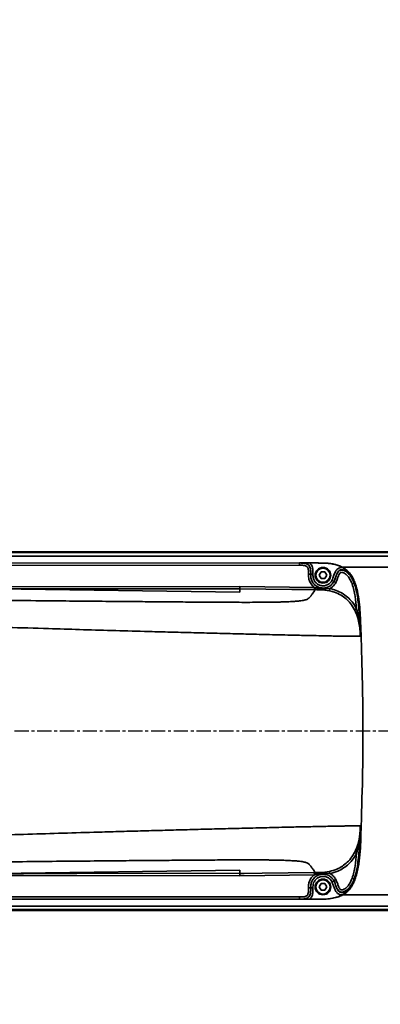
# Model space of a CAD drawing. Header units: millimetres. Extents: x 13873 to 18697, y 1443 to 6366.
# Tile 12 of 28: x 16443 to 16604, y 3386 to 3825. Entities that reach past the tile are written whole.
import ezdxf

# ---------------------------------------------------------------- set-up
doc = ezdxf.new("R2010")
doc.units = ezdxf.units.MM
doc.header["$PDSIZE"] = -1
doc.linetypes.add('CENTER', pattern=[10.16, 6.35, -1.27, 1.27, -1.27])
doc.styles.add('标准汉字', font='gbenor.shx', dxfattribs={"bigfont": 'gbcbig.shx'})
doc.dimstyles.new('ISO-25', dxfattribs={"dimscale": 5, "dimtxt": 3.5, "dimasz": 4.5, "dimexe": 3.5, "dimexo": 0.625, "dimtad": 1, "dimdec": 1, "dimdsep": 46, "dimtxsty": '标准汉字', "dimcen": 2.5, "dimclrd": 1, "dimclre": 1, "dimadec": 0, "dimazin": 0, "dimtfac": 1, "dimtdec": 1, "dimtmove": 1, "dimatfit": 3, "dimfxl": 1, "dimarcsym": 0})

# ---------------------------------------------------------------- blocks, each defined once
blk = doc.blocks.new('*D69')
at = {"color": 1, "lineweight": -2, "transparency": 16777216}
for p, q in [((16788.6, 4047.75), (16724.23, 4011.3)), ((15834.46, 3507.51), (16704.65, 4000.22))]:
    blk.add_line(p, q, dxfattribs=at)
at = {"color": 1, "transparency": 16777216}
blk.add_solid([(16722.39, 4014.57), (16726.08, 4008.04), (16704.65, 4000.22)], dxfattribs=at)
at = {"layer": 'Defpoints', "color": 0, "transparency": 16777216}
for p in [(16704.65, 4000.22), (15834.46, 3507.51)]:
    blk.add_point(p, dxfattribs=at)
at = {"color": 0, "transparency": 16777216, "insert": (16760.36, 4045.4), "char_height": 17.5, "attachment_point": 5, "rotation": 29.5186, "style": '标准汉字'}
blk.add_mtext('R1000', dxfattribs=at)

msp = doc.modelspace()

# ---------------------------------------------------------------- linework, layer by layer
at = {"linetype": 'Continuous', "lineweight": 35}
for p, q in [((16254.46, 3587.51), (16894.46, 3587.51)), ((16894.46, 3587.13), (16254.46, 3587.13)), ((16254.46, 3585.56), (16894.46, 3585.56)), ((16277.67, 3582.3), (16574.92, 3582.48)), ((16437.93, 3582.4), (16567.49, 3582.48)), ((16567.49, 3581.48), (16437.93, 3581.4)), ((16567.49, 3581.48), (16567.49, 3582.48)), ((16567.49, 3582.48), (16567.49, 3582.48)), ((16572.01, 3582.48), (16574.71, 3582.48)), ((16574.92, 3582.48), (16574.71, 3582.48)), ((16749.62, 3580.6), (16586.7, 3580.6)), ((16571.5, 3577.48), (16572.5, 3577.48)), ((16572.5, 3577.48), (16573.5, 3577.48)), ((16576.23, 3577.01), (16577.09, 3578.51)), ((16577.09, 3575.51), (16576.23, 3577.01)), ((16577.09, 3578.51), (16578.82, 3578.51)), ((16578.82, 3575.51), (16577.09, 3575.51)), ((16578.82, 3578.51), (16579.69, 3577.01)), ((16579.69, 3577.01), (16578.82, 3575.51)), ((16582.84, 3574.19), (16582.82, 3574.16)), ((16540.77, 3569.47), (16298.68, 3572.89)), ((16431.69, 3571.89), (16540.77, 3572)), ((16540.77, 3572), (16574.11, 3571.6)), ((16540.77, 3571), (16540.77, 3569.47)), ((16574.11, 3571.6), (16574.09, 3570.6)), ((16574.5, 3570.59), (16574.09, 3570.6)), ((16574.11, 3571.6), (16574.44, 3571.5)), ((16574.44, 3571.5), (16576.18, 3571.09)), ((16576.18, 3571.09), (16576.33, 3571.56)), ((16578.85, 3570.41), (16576.31, 3570.57)), ((16580.85, 3570.09), (16578.85, 3570.41)), ((16579.05, 3570.9), (16578.96, 3571.39)), ((16579.05, 3570.9), (16581.05, 3571.07)), ((16581.05, 3571.07), (16580.85, 3570.09)), ((16591.98, 3573.66), (16591.91, 3573.45)), ((16592.97, 3562.07), (16592.08, 3561.6)), ((16594.61, 3549.91), (16594.61, 3549.91)), ((16594.61, 3549.8), (16594.61, 3549.91)), ((16594.61, 3465.12), (16594.61, 3465.22)), ((16594.61, 3465.12), (16594.61, 3465.12)), ((16592.97, 3452.96), (16592.08, 3453.42)), ((16298.68, 3442.13), (16540.77, 3445.55)), ((16540.77, 3445.55), (16540.77, 3444.03)), ((16574.11, 3443.43), (16540.77, 3443.03)), ((16574.09, 3444.43), (16574.5, 3444.43)), ((16574.11, 3443.43), (16574.09, 3444.43)), ((16574.44, 3443.53), (16574.11, 3443.43)), ((16576.18, 3443.94), (16574.44, 3443.53)), ((16576.33, 3443.46), (16576.18, 3443.94)), ((16576.31, 3444.45), (16578.85, 3444.61)), ((16578.85, 3444.61), (16580.85, 3444.94)), ((16578.96, 3443.64), (16579.05, 3444.12)), ((16581.05, 3443.96), (16579.05, 3444.12)), ((16581.05, 3443.96), (16580.85, 3444.94)), ((16576.23, 3438.01), (16577.09, 3439.51)), ((16577.09, 3439.51), (16578.82, 3439.51)), ((16578.82, 3439.51), (16579.69, 3438.01)), ((16582.82, 3440.87), (16582.84, 3440.83)), ((16582.84, 3440.82), (16582.86, 3440.79)), ((16572.5, 3437.55), (16571.5, 3437.55)), ((16573.5, 3437.55), (16572.5, 3437.55)), ((16577.09, 3436.51), (16576.23, 3438.01)), ((16578.82, 3436.51), (16577.09, 3436.51)), ((16579.69, 3438.01), (16578.82, 3436.51)), ((16586.7, 3434.43), (16749.62, 3434.43)), ((16894.46, 3429.46), (16254.46, 3429.46)), ((16574.92, 3432.54), (16277.67, 3432.73)), ((16437.93, 3433.63), (16567.49, 3433.55)), ((16567.49, 3432.55), (16437.93, 3432.63)), ((16567.49, 3432.55), (16567.49, 3433.55)), ((16567.49, 3432.55), (16567.49, 3432.55)), ((16574.71, 3432.54), (16572.01, 3432.54)), ((16574.71, 3432.54), (16574.92, 3432.54)), ((16254.46, 3427.9), (16894.46, 3427.9)), ((16894.46, 3427.51), (16254.46, 3427.51))]:
    msp.add_line(p, q, dxfattribs=at)
at = {"color": 4, "linetype": 'CENTER'}
msp.add_line((16913.93, 3507.51), (15603.09, 3507.51), dxfattribs=at)
at = {"linetype": 'Continuous', "lineweight": 35, "flags": 128}
for points in [[(16574.09, 3570.6), (16572.09, 3570.62), (16564.09, 3570.72), (16540.77, 3571)], [(16594.61, 3549.8), (16594.6, 3549.8), (16594.58, 3549.8)], [(16595.01, 3549.8), (16594.8, 3549.8), (16594.61, 3549.8)], [(16594.58, 3465.22), (16594.6, 3465.22), (16594.61, 3465.22)], [(16594.61, 3465.22), (16594.8, 3465.22), (16595.01, 3465.22)], [(16540.77, 3443.03), (16468.11, 3443.1), (16431.69, 3443.14)], [(16447.43, 3444.12), (16473.69, 3444.09), (16540.77, 3444.03)], [(16540.77, 3444.03), (16542.77, 3444.05), (16550.77, 3444.15), (16574.09, 3444.43)]]:
    msp.add_lwpolyline(points, dxfattribs=at)
at = {"linetype": 'Continuous', "lineweight": 35}
for centre, radius in [((16577.96, 3577.01), 3.5), ((16577.96, 3577.01), 3.15), ((16577.96, 3438.01), 3.5), ((16577.96, 3438.01), 3.15)]:
    msp.add_circle(centre, radius, dxfattribs=at)
at = {"color": 4}
msp.add_arc((15834.46, 3507.51), 1000, 225, 135, dxfattribs=at)
at = {"linetype": 'Continuous', "lineweight": 35}
for centre, radius, start, end in [((16577, 3571.01), 0.82, 174.6126, 212.4232), ((16578.25, 3570.94), 0.804, 318.8658, 357.5009), ((16577, 3444.01), 0.82, 147.5775, 185.3875), ((16578.25, 3444.09), 0.804, 2.4994, 41.1335)]:
    msp.add_arc(centre, radius, start, end, dxfattribs=at)
for points, knots in [([(16567.49, 3582.48), (16567.83, 3582.48), (16568.82, 3582.48), (16570.14, 3582.38), (16571.29, 3581.84), (16571.92, 3581.18), (16572.29, 3580.32), (16572.5, 3579.06), (16572.5, 3578.1), (16572.5, 3577.48)], [0, 0, 0, 0, 0.117673, 0.349027, 0.457496, 0.55437, 0.662983, 0.781934, 1, 1, 1, 1]), ([(16572.5, 3577.48), (16572.5, 3578), (16572.49, 3579.06), (16572.29, 3580.45), (16571.69, 3581.5), (16570.78, 3582.15), (16569.5, 3582.45), (16568.36, 3582.48), (16567.65, 3582.48), (16567.49, 3582.48)], [0, 0, 0, 0, 0.184248, 0.372085, 0.486627, 0.599528, 0.752863, 0.943379, 1, 1, 1, 1]), ([(16567.49, 3582.48), (16567.5, 3582.48), (16567.57, 3582.48), (16567.93, 3582.48), (16568.87, 3582.48), (16570.25, 3582.48), (16571.42, 3582.48), (16572.01, 3582.48)], [0, 0, 0, 0, 0.002405, 0.048432, 0.232712, 0.619073, 1, 1, 1, 1]), ([(16571.5, 3577.48), (16571.5, 3578.06), (16571.5, 3578.93), (16571.33, 3579.99), (16571.08, 3580.6), (16570.68, 3581.03), (16569.81, 3581.41), (16568.7, 3581.47), (16567.82, 3581.48), (16567.49, 3581.48)], [0, 0, 0, 0, 0.251705, 0.37103, 0.461056, 0.530356, 0.618077, 0.860159, 1, 1, 1, 1]), ([(16572.01, 3582.48), (16572.13, 3582.37), (16572.6, 3581.96), (16573.21, 3580.89), (16573.5, 3579.27), (16573.5, 3578.08), (16573.5, 3577.48)], [0, 0, 0, 0, 0.094086, 0.342375, 0.663456, 1, 1, 1, 1]), ([(16574.71, 3582.48), (16576.17, 3582.48), (16579.11, 3582.47), (16583.25, 3582.06), (16585.65, 3580.95), (16586.71, 3580.47)], [0, 0, 0, 0, 0.35743, 0.718551, 1, 1, 1, 1]), ([(16574.92, 3582.48), (16576.34, 3582.48), (16579.19, 3582.49), (16582.7, 3582.1), (16585.35, 3581.29), (16587.17, 3580.4), (16588.79, 3579.18), (16590.26, 3577.57), (16591.47, 3575.59), (16592.7, 3572.6), (16593.68, 3568.7), (16594.28, 3563.95), (16594.71, 3557.65), (16594.89, 3552.93), (16595.01, 3549.8)], [0, 0, 0, 0, 0.094575, 0.188688, 0.233078, 0.277391, 0.322124, 0.366884, 0.421132, 0.475515, 0.58075, 0.686624, 0.79252, 1, 1, 1, 1]), ([(16581.98, 3574.71), (16582.22, 3575.33), (16582.71, 3576.57), (16583.23, 3578.27), (16584.03, 3579.51), (16584.94, 3580.21), (16585.86, 3580.51), (16586.45, 3580.48), (16586.71, 3580.47)], [0, 0, 0, 0, 0.248145, 0.489415, 0.654344, 0.780706, 0.907486, 1, 1, 1, 1]), ([(16582.82, 3574.16), (16582.82, 3574.16), (16583.12, 3574.7), (16583.48, 3575.7), (16583.93, 3577.11), (16584.41, 3578.15), (16585.01, 3578.87), (16585.64, 3579.24), (16586.29, 3579.35), (16587.13, 3579.25), (16588.37, 3578.68), (16590.09, 3577.15), (16591.24, 3575.2), (16591.78, 3573.79), (16591.91, 3573.45), (16591.91, 3573.45)], [0, 0, 0, 0, 0.000004, 0.1232259, 0.2091107, 0.2943547, 0.3484901, 0.3920087, 0.435332, 0.4775092, 0.5587698, 0.7007083, 0.9275526, 0.999996, 1, 1, 1, 1]), ([(16591.98, 3573.66), (16591.98, 3573.66), (16591.8, 3574.12), (16591.19, 3575.61), (16589.91, 3577.57), (16588.18, 3578.98), (16586.94, 3579.47), (16586.07, 3579.51), (16585.4, 3579.31), (16584.75, 3578.8), (16584.12, 3577.77), (16583.6, 3576.17), (16583.2, 3574.89), (16582.86, 3574.24), (16582.86, 3574.24)], [0, 0, 0, 0, 0.0000039, 0.0975866, 0.3172634, 0.4538769, 0.5317662, 0.5769935, 0.6216514, 0.6677016, 0.7365856, 0.855678, 0.9999961, 1, 1, 1, 1]), ([(16586.71, 3580.47), (16587.32, 3580.06), (16588.55, 3579.24), (16589.76, 3577.85), (16590.47, 3576.79), (16590.82, 3576.2), (16590.98, 3575.89), (16591.07, 3575.73), (16591.09, 3575.69), (16591.09, 3575.68), (16591.09, 3575.68), (16591.43, 3575.03), (16591.7, 3574.34), (16591.98, 3573.66)], [0, 0, 0, 0, 0.249529, 0.500022, 0.624852, 0.687252, 0.733388, 0.745331, 0.748484, 0.749353, 0.749611, 0.749751, 1, 1, 1, 1]), ([(16574.11, 3571.6), (16573.58, 3572.08), (16572.51, 3573.05), (16571.55, 3575.15), (16571.51, 3576.68), (16571.5, 3577.48)], [0, 0, 0, 0, 0.3190386, 0.6455495, 1, 1, 1, 1]), ([(16572.5, 3577.48), (16572.5, 3576.77), (16572.52, 3575.43), (16573.38, 3573.65), (16574.65, 3572.27), (16575.78, 3571.8), (16576.33, 3571.56)], [0, 0, 0, 0, 0.277685, 0.520958, 0.764231, 1, 1, 1, 1]), ([(16573.5, 3577.48), (16573.5, 3576.8), (16573.51, 3575.62), (16574.3, 3574.09), (16575.4, 3573.02), (16576.8, 3572.37), (16578.34, 3572.23), (16579.83, 3572.6), (16581.14, 3573.43), (16581.7, 3574.28), (16581.98, 3574.71)], [0, 0, 0, 0, 0.158667, 0.278858, 0.399048, 0.519239, 0.639429, 0.759619, 0.87981, 1, 1, 1, 1]), ([(16578.96, 3571.39), (16579.32, 3571.48), (16580.28, 3571.71), (16581.72, 3572.58), (16582.45, 3573.62), (16582.82, 3574.16)], [0, 0, 0, 0, 0.226135, 0.60414, 1, 1, 1, 1]), ([(16590.97, 3573.11), (16590.71, 3573.75), (16590.2, 3575.04), (16589.06, 3576.71), (16587.85, 3577.81), (16586.89, 3578.26), (16586.34, 3578.34), (16585.99, 3578.28), (16585.65, 3578.07), (16585.23, 3577.54), (16584.83, 3576.67), (16584.41, 3575.27), (16583.97, 3574.3), (16583.69, 3573.68)], [0, 0, 0, 0, 0.162095, 0.323432, 0.466702, 0.538315, 0.568497, 0.593882, 0.619348, 0.660313, 0.750608, 0.841657, 1, 1, 1, 1]), ([(16471.39, 3570.61), (16471.39, 3570.61), (16471.41, 3570.62), (16471.36, 3570.62), (16471.23, 3570.62), (16470.9, 3570.63), (16470.05, 3570.64), (16468.42, 3570.66), (16465.55, 3570.69), (16461.96, 3570.73), (16458.13, 3570.78), (16454.94, 3570.82), (16452.29, 3570.85), (16449.68, 3570.88), (16446.6, 3570.92), (16442.4, 3570.97), (16436.95, 3571.04), (16430.16, 3571.12), (16422.2, 3571.22), (16413.08, 3571.34), (16402.81, 3571.48), (16391.37, 3571.63), (16378.78, 3571.81), (16365.02, 3572), (16350.1, 3572.22), (16334.03, 3572.45), (16316.79, 3572.71), (16304.92, 3572.89), (16298.79, 3572.98)], [0, 0, 0, 0, 0.0000092, 0.0015162, 0.0030978, 0.004895, 0.0094812, 0.0194942, 0.0336717, 0.0594426, 0.0816892, 0.1000504, 0.1145348, 0.1275425, 0.1451648, 0.1677049, 0.2002182, 0.2394273, 0.285333, 0.3379362, 0.3972379, 0.4632389, 0.5359402, 0.6153432, 0.701449, 0.7942592, 0.8937755, 1, 1, 1, 1]), ([(16574.5, 3570.59), (16574.04, 3569.93), (16573.54, 3569.18), (16572.97, 3568.36), (16572.81, 3568.14), (16572.64, 3567.91), (16572.47, 3567.68), (16572.31, 3567.47), (16572.16, 3567.29), (16571.94, 3567.06), (16571.64, 3566.76), (16571.15, 3566.41), (16570.37, 3566.07), (16569.14, 3565.78), (16567.49, 3565.56), (16565.81, 3565.4), (16563.54, 3565.25), (16561.09, 3565.15), (16558.82, 3565.08), (16556.88, 3565.04), (16554.75, 3565), (16551.69, 3564.96), (16547.75, 3564.94), (16541.33, 3564.93), (16533.3, 3564.96), (16523.73, 3565.03), (16514.17, 3565.1), (16504.61, 3565.18), (16494.07, 3565.27), (16482.49, 3565.37), (16469.63, 3565.48), (16449.07, 3565.68), (16420.9, 3565.97), (16397.28, 3566.26), (16385.47, 3566.41)], [0, 0, 0, 0, 0.16141, 0.1794978, 0.1977511, 0.2162743, 0.2348618, 0.2518886, 0.2662601, 0.2797977, 0.3081118, 0.3363331, 0.3645478, 0.3926928, 0.4067029, 0.4206307, 0.434391, 0.447934, 0.4545829, 0.4615263, 0.4691691, 0.4766556, 0.4915756, 0.5064482, 0.536292, 0.5661756, 0.5960715, 0.6259724, 0.6558603, 0.6949725, 0.7347885, 0.776686, 0.888321, 1, 1, 1, 1]), ([(16540.77, 3571), (16540.11, 3571), (16536.77, 3570.99), (16522.77, 3570.98), (16492.35, 3570.95), (16464.59, 3570.92), (16447.49, 3570.91)], [0, 0, 0, 0, 0.02144, 0.107202, 0.450249, 1, 1, 1, 1]), ([(16540.77, 3572), (16540.77, 3571.87), (16540.77, 3571.62), (16540.77, 3571.31), (16540.77, 3571.12), (16540.77, 3571.02), (16540.77, 3571.01), (16540.77, 3571)], [0, 0, 0, 0, 0.24246, 0.499237, 0.709272, 0.844649, 1, 1, 1, 1]), ([(16576.31, 3570.57), (16575.71, 3570.58), (16575.1, 3570.59), (16574.5, 3570.59), (16574.5, 3570.59)], [0, 0, 0, 0, 0.9999673, 1, 1, 1, 1]), ([(16576.18, 3571.09), (16576.85, 3571), (16577.8, 3570.87), (16578.76, 3570.9), (16579.05, 3570.9)], [0, 0, 0, 0, 0.698829, 1, 1, 1, 1]), ([(16576.33, 3571.56), (16576.85, 3571.44), (16577.72, 3571.23), (16578.61, 3571.34), (16578.96, 3571.39)], [0, 0, 0, 0, 0.594457, 1, 1, 1, 1]), ([(16592.08, 3561.6), (16591.5, 3562.59), (16590.44, 3564.38), (16588.32, 3566.53), (16585.95, 3568.25), (16583.41, 3569.45), (16581.61, 3569.9), (16580.85, 3570.09)], [0, 0, 0, 0, 0.235932, 0.426963, 0.617954, 0.837449, 1, 1, 1, 1]), ([(16583.69, 3573.68), (16583.26, 3573.03), (16582.55, 3571.98), (16581.47, 3571.32), (16581.05, 3571.07)], [0, 0, 0, 0, 0.6089767, 1, 1, 1, 1]), ([(16581.05, 3571.07), (16581.99, 3570.83), (16583.9, 3570.34), (16586.55, 3569.04), (16588.96, 3567.3), (16591.22, 3565.02), (16592.35, 3563.11), (16592.97, 3562.07)], [0, 0, 0, 0, 0.188263, 0.381718, 0.570136, 0.76448, 1, 1, 1, 1]), ([(16592.97, 3562.07), (16592.79, 3563.92), (16592.51, 3566.72), (16591.82, 3570.41), (16591.25, 3572.21), (16590.97, 3573.11)], [0, 0, 0, 0, 0.496781, 0.748538, 1, 1, 1, 1]), ([(16591.91, 3573.45), (16592.25, 3572.36), (16592.92, 3570.18), (16593.67, 3565.61), (16594.06, 3561.35), (16594.39, 3555.68), (16594.51, 3552.34), (16594.61, 3549.8)], [0, 0, 0, 0, 0.14323, 0.286691, 0.579958, 0.680589, 1, 1, 1, 1]), ([(16594.61, 3549.91), (16594.6, 3549.98), (16594.59, 3550.25), (16594.56, 3550.97), (16594.47, 3552.64), (16594.22, 3555.1), (16593.65, 3557.7), (16592.92, 3559.87), (16592.36, 3561.03), (16592.08, 3561.6)], [0, 0, 0, 0, 0.016187, 0.065978, 0.178177, 0.431829, 0.685173, 0.842743, 1, 1, 1, 1]), ([(16592.97, 3562.07), (16593.29, 3560.82), (16594.13, 3557.54), (16594.43, 3553.71), (16594.57, 3550.97), (16594.6, 3550.24), (16594.61, 3549.98), (16594.61, 3549.91)], [0, 0, 0, 0, 0.3141291, 0.822482, 0.9358254, 0.9845629, 1, 1, 1, 1]), ([(16594.58, 3549.8), (16594.12, 3549.8), (16593.6, 3549.8), (16592.99, 3549.8), (16592.82, 3549.8), (16592.65, 3549.79), (16592.47, 3549.79), (16592.26, 3549.79), (16592.03, 3549.79), (16591.71, 3549.79), (16591.3, 3549.78), (16590.72, 3549.78), (16589.95, 3549.79), (16588.82, 3549.8), (16587.22, 3549.83), (16585.08, 3549.87), (16582.63, 3549.92), (16579.36, 3549.99), (16575.6, 3550.06), (16571.83, 3550.14), (16568.44, 3550.22), (16564.42, 3550.31), (16559.61, 3550.42), (16552.83, 3550.58), (16544.73, 3550.77), (16535.41, 3551.01), (16526.1, 3551.24), (16516.8, 3551.48), (16507.5, 3551.73), (16496.43, 3552.03), (16483.66, 3552.38), (16469.42, 3552.79), (16447.74, 3553.44), (16418.53, 3554.37), (16393.91, 3555.28), (16381.61, 3555.73)], [0, 0, 0, 0, 0.132848, 0.147788, 0.16258, 0.177131, 0.19163, 0.207552, 0.225839, 0.244807, 0.274172, 0.30366, 0.333114, 0.362544, 0.391913, 0.410193, 0.428369, 0.446343, 0.46405, 0.475749, 0.48627, 0.496563, 0.511873, 0.527117, 0.552577, 0.578043, 0.603517, 0.628997, 0.654479, 0.679975, 0.720067, 0.75953, 0.79718, 0.898582, 1, 1, 1, 1]), ([(16595.01, 3465.22), (16595.26, 3473.47), (16595.82, 3491.68), (16595.88, 3519.89), (16595.3, 3539.83), (16595.01, 3549.8)], [0, 0, 0, 0, 0.292586, 0.646173, 1, 1, 1, 1]), ([(16381.6, 3459.29), (16386.82, 3459.49), (16397.26, 3459.88), (16412.93, 3460.43), (16428.6, 3460.96), (16444.27, 3461.46), (16459.97, 3461.94), (16473.71, 3462.35), (16485.49, 3462.69), (16495.28, 3462.96), (16505.07, 3463.23), (16514.85, 3463.49), (16524.64, 3463.74), (16534.44, 3463.99), (16544.25, 3464.24), (16552.67, 3464.44), (16559.61, 3464.6), (16564.42, 3464.72), (16568.44, 3464.81), (16571.83, 3464.88), (16575.6, 3464.96), (16579.36, 3465.04), (16582.63, 3465.11), (16585.08, 3465.15), (16587.22, 3465.19), (16588.82, 3465.22), (16589.95, 3465.23), (16590.72, 3465.24), (16591.3, 3465.24), (16591.79, 3465.24), (16592.2, 3465.23), (16592.57, 3465.23), (16592.88, 3465.23), (16593.18, 3465.23), (16593.76, 3465.22), (16594.22, 3465.22), (16594.58, 3465.22)], [0, 0, 0, 0, 0.043028, 0.086055, 0.129062, 0.172119, 0.215058, 0.258316, 0.285213, 0.312037, 0.33886, 0.365676, 0.392488, 0.419296, 0.446095, 0.472884, 0.488129, 0.503439, 0.513732, 0.524252, 0.535952, 0.553659, 0.571633, 0.589808, 0.608089, 0.637457, 0.666888, 0.696341, 0.725829, 0.755193, 0.788626, 0.8166, 0.842508, 0.86906, 0.895741, 1, 1, 1, 1]), ([(16595.01, 3465.22), (16594.96, 3463.33), (16594.85, 3459.53), (16594.63, 3453.83), (16594.04, 3448.18), (16593.08, 3443.73), (16591.95, 3440.52), (16590.99, 3438.58), (16589.8, 3436.92), (16588.44, 3435.53), (16586.84, 3434.45), (16585.33, 3433.71), (16584.33, 3433.48), (16583.97, 3433.4)], [0, 0, 0, 0, 0.1577, 0.315804, 0.473028, 0.629523, 0.692395, 0.755169, 0.808502, 0.861767, 0.915229, 0.96875, 1, 1, 1, 1]), ([(16594.61, 3465.22), (16594.51, 3462.48), (16594.31, 3457.14), (16593.81, 3450.52), (16593.06, 3445.35), (16592.29, 3442.83), (16591.91, 3441.58)], [0, 0, 0, 0, 0.345202, 0.670323, 0.835339, 1, 1, 1, 1]), ([(16592.08, 3453.42), (16592.36, 3454), (16592.92, 3455.15), (16593.85, 3457.9), (16594.3, 3460.52), (16594.5, 3463), (16594.56, 3464.07), (16594.59, 3464.79), (16594.61, 3465.06), (16594.61, 3465.12)], [0, 0, 0, 0, 0.157233, 0.3147779, 0.7189749, 0.821397, 0.9354527, 0.9846409, 1, 1, 1, 1]), ([(16594.61, 3465.12), (16594.61, 3465.05), (16594.59, 3464.78), (16594.56, 3464.05), (16594.43, 3461.31), (16594.13, 3457.49), (16593.29, 3454.21), (16592.97, 3452.96)], [0, 0, 0, 0, 0.016524, 0.066032, 0.177888, 0.686011, 1, 1, 1, 1]), ([(16580.85, 3444.94), (16581.98, 3445.23), (16584, 3445.77), (16586.65, 3447.23), (16588.94, 3449.04), (16590.78, 3451.14), (16591.7, 3452.74), (16592.08, 3453.42)], [0, 0, 0, 0, 0.23969, 0.42972, 0.619741, 0.839252, 1, 1, 1, 1]), ([(16592.97, 3452.96), (16592.49, 3452.12), (16591.5, 3450.43), (16589.53, 3448.24), (16587.22, 3446.4), (16584.4, 3444.85), (16582.24, 3444.27), (16581.05, 3443.96)], [0, 0, 0, 0, 0.187412, 0.380031, 0.567548, 0.760944, 1, 1, 1, 1]), ([(16590.97, 3441.92), (16591.25, 3442.8), (16591.81, 3444.57), (16592.51, 3448.26), (16592.78, 3451.07), (16592.97, 3452.96)], [0, 0, 0, 0, 0.247413, 0.495105, 1, 1, 1, 1]), ([(16385.47, 3448.61), (16390.47, 3448.68), (16400.49, 3448.81), (16415.54, 3448.98), (16430.61, 3449.15), (16445.7, 3449.31), (16460.78, 3449.46), (16474.01, 3449.58), (16485.38, 3449.68), (16494.95, 3449.77), (16504.53, 3449.84), (16514.11, 3449.92), (16523.69, 3449.99), (16533.28, 3450.06), (16541.33, 3450.09), (16547.75, 3450.09), (16551.69, 3450.06), (16554.75, 3450.02), (16556.88, 3449.99), (16558.82, 3449.94), (16561.09, 3449.87), (16563.54, 3449.77), (16565.81, 3449.63), (16567.49, 3449.47), (16569.14, 3449.25), (16570.37, 3448.96), (16571.15, 3448.61), (16571.64, 3448.26), (16571.99, 3447.92), (16572.3, 3447.58), (16572.58, 3447.21), (16572.87, 3446.81), (16573.15, 3446.41), (16573.69, 3445.61), (16574.14, 3444.96), (16574.5, 3444.43)], [0, 0, 0, 0, 0.047389, 0.094764, 0.14215, 0.189467, 0.236911, 0.283969, 0.313823, 0.343815, 0.373768, 0.403734, 0.433695, 0.463644, 0.493553, 0.508426, 0.523346, 0.530832, 0.538475, 0.545418, 0.552067, 0.56561, 0.57937, 0.593298, 0.607308, 0.635453, 0.663668, 0.691889, 0.720203, 0.744784, 0.775554, 0.80858, 0.840886, 0.873038, 1, 1, 1, 1]), ([(16298.79, 3442.04), (16304.51, 3442.13), (16315.62, 3442.29), (16331.76, 3442.53), (16346.86, 3442.76), (16360.94, 3442.96), (16373.91, 3443.14), (16385.8, 3443.31), (16396.6, 3443.46), (16406.42, 3443.59), (16415.71, 3443.71), (16424.53, 3443.83), (16432.94, 3443.94), (16440.54, 3444.03), (16446.77, 3444.11), (16452.06, 3444.17), (16456.86, 3444.23), (16461.21, 3444.28), (16464.86, 3444.32), (16467.44, 3444.35), (16469.44, 3444.38), (16470.79, 3444.39), (16471.53, 3444.41), (16471.91, 3444.41), (16472.09, 3444.42), (16472.17, 3444.43), (16472.16, 3444.43), (16472.15, 3444.43)], [0, 0, 0, 0, 0.098502, 0.191072, 0.277709, 0.358415, 0.43319, 0.500857, 0.562804, 0.619033, 0.669701, 0.722472, 0.770616, 0.814136, 0.853036, 0.87751, 0.904909, 0.935585, 0.952158, 0.967755, 0.979941, 0.986988, 0.992493, 0.994819, 0.996977, 0.999088, 1, 1, 1, 1]), ([(16571.5, 3437.55), (16571.49, 3438.06), (16571.49, 3439.11), (16571.95, 3440.83), (16572.84, 3442.35), (16573.75, 3443.13), (16574.11, 3443.43)], [0, 0, 0, 0, 0.2295108, 0.4665481, 0.7925412, 1, 1, 1, 1]), ([(16576.33, 3443.46), (16575.97, 3443.32), (16575.03, 3442.96), (16573.77, 3441.89), (16572.78, 3440.29), (16572.47, 3438.76), (16572.49, 3437.85), (16572.5, 3437.55)], [0, 0, 0, 0, 0.152763, 0.395874, 0.638984, 0.882094, 1, 1, 1, 1]), ([(16581.98, 3440.32), (16581.76, 3440.67), (16581.26, 3441.44), (16580.08, 3442.3), (16578.62, 3442.77), (16577.08, 3442.72), (16575.64, 3442.16), (16574.48, 3441.16), (16573.75, 3439.94), (16573.5, 3438.69), (16573.5, 3437.93), (16573.5, 3437.55)], [0, 0, 0, 0, 0.098155, 0.21829, 0.338425, 0.45856, 0.578695, 0.698831, 0.818966, 0.90906, 1, 1, 1, 1]), ([(16574.5, 3444.43), (16574.5, 3444.43), (16575.1, 3444.44), (16575.71, 3444.44), (16576.31, 3444.45)], [0, 0, 0, 0, 0.000021, 1, 1, 1, 1]), ([(16579.05, 3444.12), (16578.38, 3444.13), (16577.42, 3444.13), (16576.47, 3443.98), (16576.18, 3443.94)], [0, 0, 0, 0, 0.698678, 1, 1, 1, 1]), ([(16578.96, 3443.64), (16578.42, 3443.69), (16577.53, 3443.78), (16576.67, 3443.55), (16576.33, 3443.46)], [0, 0, 0, 0, 0.606608, 1, 1, 1, 1]), ([(16582.82, 3440.87), (16582.58, 3441.23), (16582.01, 3442.12), (16580.68, 3443.16), (16579.52, 3443.48), (16578.96, 3443.64)], [0, 0, 0, 0, 0.267192, 0.64507, 1, 1, 1, 1]), ([(16581.05, 3443.96), (16581.06, 3443.95), (16581.71, 3443.61), (16582.74, 3442.83), (16583.42, 3441.78), (16583.69, 3441.35)], [0, 0, 0, 0, 0.0075983, 0.5889405, 1, 1, 1, 1]), ([(16586.71, 3434.56), (16586.58, 3434.55), (16586.13, 3434.51), (16585.35, 3434.64), (16584.41, 3435.15), (16583.6, 3436.09), (16583, 3437.39), (16582.59, 3438.87), (16582.18, 3439.84), (16581.98, 3440.32)], [0, 0, 0, 0, 0.045216, 0.166251, 0.287263, 0.432143, 0.614726, 0.807794, 1, 1, 1, 1]), ([(16591.91, 3441.58), (16591.91, 3441.58), (16591.84, 3441.39), (16591.36, 3440.09), (16590.32, 3438.18), (16588.6, 3436.5), (16587.29, 3435.82), (16586.36, 3435.66), (16585.63, 3435.79), (16584.93, 3436.21), (16584.41, 3436.91), (16583.91, 3437.98), (16583.48, 3439.31), (16583.09, 3440.37), (16582.82, 3440.87), (16582.82, 3440.87)], [0, 0, 0, 0, 0.000004, 0.0391292, 0.2749394, 0.4245972, 0.5093338, 0.5631461, 0.608273, 0.6532346, 0.7221689, 0.7769192, 0.8885255, 0.999996, 1, 1, 1, 1]), ([(16582.86, 3440.78), (16582.86, 3440.78), (16583.12, 3440.3), (16583.49, 3439.28), (16583.91, 3437.83), (16584.42, 3436.68), (16585.03, 3435.96), (16585.68, 3435.6), (16586.43, 3435.49), (16587.47, 3435.7), (16588.97, 3436.59), (16590.7, 3438.48), (16591.59, 3440.32), (16591.98, 3441.36), (16591.98, 3441.36)], [0, 0, 0, 0, 0.000004, 0.106973, 0.214405, 0.297677, 0.354198, 0.397009, 0.440436, 0.501266, 0.603034, 0.779429, 0.999996, 1, 1, 1, 1]), ([(16583.69, 3441.35), (16583.93, 3440.82), (16584.41, 3439.76), (16584.81, 3438.42), (16585.25, 3437.48), (16585.59, 3436.99), (16585.99, 3436.74), (16586.39, 3436.68), (16587, 3436.8), (16588.03, 3437.35), (16589.53, 3438.82), (16590.46, 3440.55), (16590.9, 3441.74), (16590.97, 3441.92)], [0, 0, 0, 0, 0.135225, 0.270984, 0.325116, 0.379708, 0.406151, 0.432688, 0.472498, 0.549574, 0.702421, 0.956363, 1, 1, 1, 1]), ([(16591.98, 3441.36), (16591.97, 3441.36), (16591.91, 3441.18), (16591.58, 3440.32), (16590.89, 3438.84), (16589.67, 3437.03), (16588.27, 3435.56), (16587.18, 3434.86), (16586.71, 3434.56)], [0, 0, 0, 0, 0.00335, 0.064962, 0.31168, 0.560395, 0.80864, 1, 1, 1, 1]), ([(16591.91, 3441.58), (16591.92, 3441.54), (16591.94, 3441.47), (16591.96, 3441.4), (16591.98, 3441.36)], [0, 0, 0, 0, 0.500096, 1, 1, 1, 1]), ([(16567.49, 3433.55), (16568.08, 3433.55), (16568.94, 3433.54), (16570.01, 3433.71), (16570.62, 3433.96), (16571.04, 3434.36), (16571.43, 3435.23), (16571.49, 3436.34), (16571.49, 3437.22), (16571.5, 3437.55)], [0, 0, 0, 0, 0.251705, 0.37103, 0.461056, 0.530356, 0.618077, 0.860159, 1, 1, 1, 1]), ([(16572.5, 3437.55), (16572.49, 3437.21), (16572.49, 3436.22), (16572.39, 3434.9), (16571.86, 3433.75), (16571.2, 3433.12), (16570.33, 3432.75), (16569.08, 3432.54), (16568.11, 3432.55), (16567.49, 3432.55)], [0, 0, 0, 0, 0.117673, 0.349027, 0.457496, 0.55437, 0.662983, 0.781934, 1, 1, 1, 1]), ([(16567.49, 3432.55), (16568.2, 3432.54), (16569.34, 3432.54), (16570.78, 3432.88), (16571.69, 3433.52), (16572.28, 3434.56), (16572.5, 3435.95), (16572.5, 3437), (16572.5, 3437.55)], [0, 0, 0, 0, 0.247076, 0.400415, 0.513319, 0.627863, 0.808706, 1, 1, 1, 1]), ([(16573.5, 3437.55), (16573.5, 3436.96), (16573.5, 3435.78), (16573.22, 3434.15), (16572.6, 3433.07), (16572.13, 3432.66), (16572.01, 3432.54)], [0, 0, 0, 0, 0.325258, 0.657602, 0.905908, 1, 1, 1, 1]), ([(16586.71, 3434.56), (16585.82, 3434.12), (16584.77, 3433.61), (16582.25, 3432.92), (16579.14, 3432.54), (16576.2, 3432.54), (16574.71, 3432.54)], [0, 0, 0, 0, 0.240473, 0.281658, 0.636904, 1, 1, 1, 1]), ([(16572.01, 3432.54), (16571.57, 3432.54), (16570.65, 3432.55), (16569.48, 3432.55), (16568.55, 3432.55), (16568.02, 3432.55), (16567.76, 3432.55), (16567.63, 3432.55), (16567.56, 3432.55), (16567.53, 3432.55), (16567.52, 3432.55), (16567.5, 3432.55), (16567.5, 3432.55), (16567.49, 3432.55)], [0, 0, 0, 0, 0.286684, 0.599887, 0.803655, 0.902083, 0.951323, 0.975774, 0.986682, 0.992138, 0.994866, 0.997594, 1, 1, 1, 1]), ([(16583.43, 3433.25), (16583.05, 3433.15), (16581.75, 3432.78), (16578.89, 3432.57), (16576.43, 3432.55), (16574.92, 3432.54)], [0, 0, 0, 0, 0.137353, 0.472161, 1, 1, 1, 1])]:
    msp.add_open_spline(points, degree=3, knots=knots, dxfattribs=at)
for points in [[(16582.86, 3574.24), (16582.85, 3574.25), (16582.82, 3574.26), (16582.62, 3574.37), (16582.33, 3574.52), (16582.09, 3574.65), (16581.98, 3574.71)], [(16583.69, 3573.68), (16583.58, 3573.74), (16583.35, 3573.87), (16583.06, 3574.03), (16582.86, 3574.14), (16582.83, 3574.15), (16582.82, 3574.16)], [(16574.44, 3571.5), (16574.44, 3571.38), (16574.44, 3571.14), (16574.46, 3570.85), (16574.47, 3570.65), (16574.49, 3570.61), (16574.5, 3570.59)], [(16590.97, 3573.11), (16591.09, 3573.15), (16591.33, 3573.24), (16591.64, 3573.35), (16591.86, 3573.43), (16591.89, 3573.44), (16591.91, 3573.45)], [(16540.77, 3443.03), (16540.77, 3443.15), (16540.77, 3443.41), (16540.77, 3443.73), (16540.77, 3443.97), (16540.77, 3444.01), (16540.77, 3444.03)], [(16574.44, 3443.53), (16574.44, 3443.65), (16574.44, 3443.88), (16574.46, 3444.17), (16574.47, 3444.38), (16574.49, 3444.42), (16574.5, 3444.43)], [(16581.98, 3440.32), (16582.09, 3440.38), (16582.33, 3440.5), (16582.62, 3440.65), (16582.82, 3440.76), (16582.85, 3440.78), (16582.86, 3440.78)], [(16582.82, 3440.87), (16582.83, 3440.87), (16582.86, 3440.89), (16583.06, 3441), (16583.35, 3441.16), (16583.58, 3441.28), (16583.69, 3441.35)], [(16591.91, 3441.58), (16591.89, 3441.58), (16591.86, 3441.6), (16591.64, 3441.67), (16591.33, 3441.78), (16591.09, 3441.87), (16590.97, 3441.92)]]:
    msp.add_open_spline(points, degree=3, dxfattribs=at)

# ---------------------------------------------------------------- dimensions: what is measured, and where the dimension line sits
dim = msp.add_radius_dim(center=(15834.46, 3507.51), mpoint=(16704.65, 4000.22), dimstyle='ISO-25')
dim.commit()
dim.dimension.update_dxf_attribs({"geometry": '*D69', "text_midpoint": (16760.36, 4045.4)})

doc.saveas('drawing.dxf')
